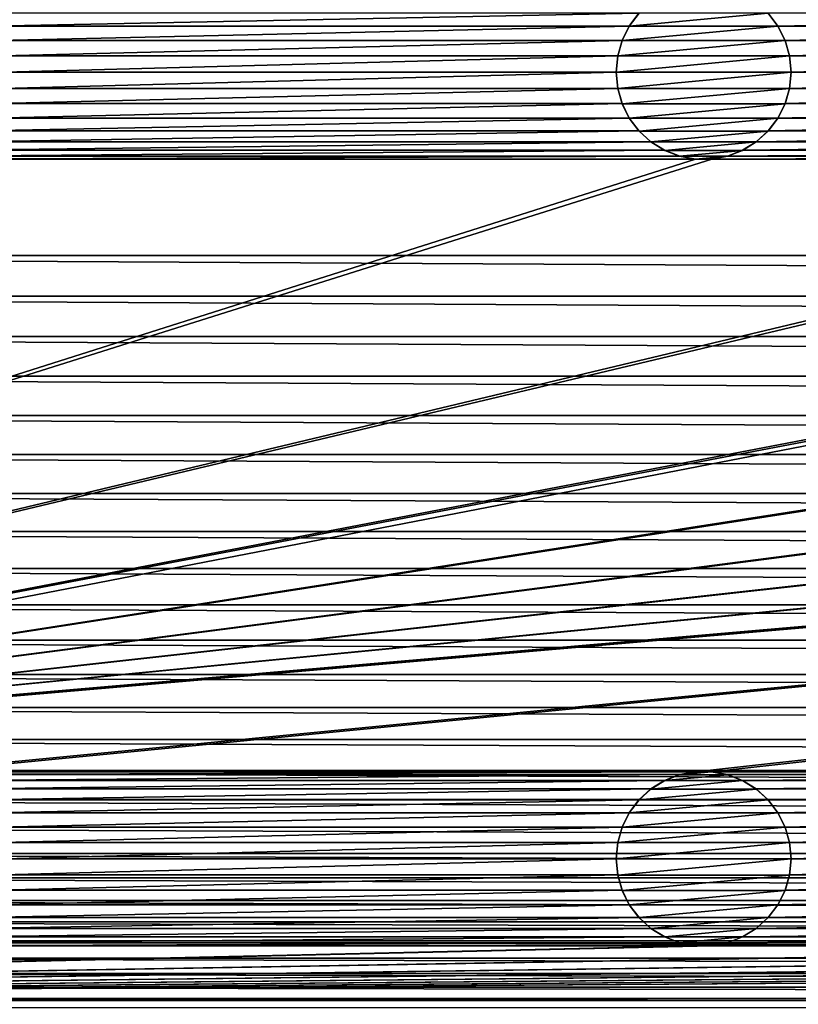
# Model space of a CAD drawing. Header units: metres. Extents: x -125 to 125, y -125 to 125.
# Tile 4 of 71: x -76 to -54, y -105 to -77. Entities that reach past the tile are written whole.
import ezdxf

# ---------------------------------------------------------------- set-up
doc = ezdxf.new("R2010")
doc.units = ezdxf.units.M
doc.layers.add('solid_P35300', color=7, linetype='CONTINUOUS')

msp = doc.modelspace()

# ---------------------------------------------------------------- linework, layer by layer
at = {"layer": 'solid_P35300'}
for points in [[(-106, 84), (-9.944516, -11.229122), (-106, -84)], [(-106, -84), (-9.944516, -11.229122), (-8.522517, -12.342908)], [(106, -84), (-106, -84), (-8.522517, -12.342908)], [(-58.098362, -77.066902, 5.5), (-76.901634, -77.066902, 5.5), (-76.625549, -77.433693, 5.5)], [(-58.374451, -77.433693, 5.5), (-58.098362, -77.066902, 5.5), (-76.625549, -77.433693, 5.5)], [(-58.095997, -77.064438, 8), (-58.374451, -77.433693, 5.5), (-58.375023, -77.435532, 8)], [(-54.404003, -77.064438, 8), (-58.095997, -77.064438, 8), (-58.375023, -77.435532, 8)], [(-54.124977, -77.435532, 8), (-54.404003, -77.064438, 8), (-58.375023, -77.435532, 8)], [(-58.095997, -77.064438, 8), (-58.098362, -77.066902, 5.5), (-58.374451, -77.433693, 5.5)], [(-54.124977, -77.435532, 8), (-54.401638, -77.066902, 5.5), (-54.404003, -77.064438, 8)], [(-35.598362, -77.066902, 5.5), (-54.401638, -77.066902, 5.5), (-54.125549, -77.433693, 5.5)], [(-54.124977, -77.435532, 8), (-54.125549, -77.433693, 5.5), (-54.401638, -77.066902, 5.5)], [(-35.874451, -77.433693, 5.5), (-35.598362, -77.066902, 5.5), (-54.125549, -77.433693, 5.5)], [(-58.374451, -77.433693, 5.5), (-76.625549, -77.433693, 5.5), (-76.418549, -77.847717, 5.5)], [(-58.581455, -77.847717, 5.5), (-58.374451, -77.433693, 5.5), (-76.418549, -77.847717, 5.5)], [(-58.375023, -77.435532, 8), (-58.374451, -77.433693, 5.5), (-58.581455, -77.847717, 5.5)], [(-58.375023, -77.435532, 8), (-58.581455, -77.847717, 5.5), (-58.580627, -77.845535, 8)], [(-54.124977, -77.435532, 8), (-58.375023, -77.435532, 8), (-58.580627, -77.845535, 8)], [(-53.919373, -77.845535, 8), (-54.124977, -77.435532, 8), (-58.580627, -77.845535, 8)], [(-35.874451, -77.433693, 5.5), (-54.125549, -77.433693, 5.5), (-53.918545, -77.847717, 5.5)], [(-53.919373, -77.845535, 8), (-53.918545, -77.847717, 5.5), (-54.125549, -77.433693, 5.5)], [(-53.919373, -77.845535, 8), (-54.125549, -77.433693, 5.5), (-54.124977, -77.435532, 8)], [(-36.081455, -77.847717, 5.5), (-35.874451, -77.433693, 5.5), (-53.918545, -77.847717, 5.5)], [(-58.581455, -77.847717, 5.5), (-76.418549, -77.847717, 5.5), (-76.294525, -78.284477, 5.5)], [(-58.705479, -78.284477, 5.5), (-58.581455, -77.847717, 5.5), (-76.294525, -78.284477, 5.5)], [(-58.580627, -77.845535, 8), (-58.581455, -77.847717, 5.5), (-58.705479, -78.284477, 5.5)], [(-58.580627, -77.845535, 8), (-58.705479, -78.284477, 5.5), (-58.704247, -78.281639, 8)], [(-53.919373, -77.845535, 8), (-58.580627, -77.845535, 8), (-58.704247, -78.281639, 8)], [(-53.795753, -78.281639, 8), (-53.919373, -77.845535, 8), (-58.704247, -78.281639, 8)], [(-53.795753, -78.281639, 8), (-53.918545, -77.847717, 5.5), (-53.919373, -77.845535, 8)], [(-36.081455, -77.847717, 5.5), (-53.918545, -77.847717, 5.5), (-53.794521, -78.284477, 5.5)], [(-53.795753, -78.281639, 8), (-53.794521, -78.284477, 5.5), (-53.918545, -77.847717, 5.5)], [(-36.205479, -78.284477, 5.5), (-36.081455, -77.847717, 5.5), (-53.794521, -78.284477, 5.5)], [(-58.705479, -78.284477, 5.5), (-76.294525, -78.284477, 5.5), (-76.25, -78.75, 5.5)], [(-58.75, -78.75, 5.5), (-58.705479, -78.284477, 5.5), (-76.25, -78.75, 5.5)], [(-58.704247, -78.281639, 8), (-58.705479, -78.284477, 5.5), (-58.75, -78.75, 5.5)], [(-58.704247, -78.281639, 8), (-58.75, -78.75, 5.5), (-58.75, -78.75, 8)], [(-53.795753, -78.281639, 8), (-58.75, -78.75, 8), (-53.75, -78.75, 8)], [(-53.795753, -78.281639, 8), (-58.704247, -78.281639, 8), (-58.75, -78.75, 8)], [(-53.795753, -78.281639, 8), (-53.75, -78.75, 8), (-53.794521, -78.284477, 5.5)], [(-36.205479, -78.284477, 5.5), (-53.794521, -78.284477, 5.5), (-53.75, -78.75, 5.5)], [(-53.75, -78.75, 8), (-53.75, -78.75, 5.5), (-53.794521, -78.284477, 5.5)], [(-36.25, -78.75, 5.5), (-36.205479, -78.284477, 5.5), (-53.75, -78.75, 5.5)], [(-58.75, -78.75, 5.5), (-76.25, -78.75, 5.5), (-76.294525, -79.215523, 5.5)], [(-58.705479, -79.215523, 5.5), (-58.75, -78.75, 5.5), (-76.294525, -79.215523, 5.5)], [(-58.75, -78.75, 8), (-58.75, -78.75, 5.5), (-58.705479, -79.215523, 5.5)], [(-58.75, -78.75, 8), (-58.705479, -79.215523, 5.5), (-58.704247, -79.218361, 8)], [(-58.75, -78.75, 8), (-58.704247, -79.218361, 8), (-53.75, -78.75, 8)], [(-58.704247, -79.218361, 8), (-53.795753, -79.218361, 8), (-53.75, -78.75, 8)], [(-53.795753, -79.218361, 8), (-53.794521, -79.215523, 5.5), (-53.75, -78.75, 5.5)], [(-53.795753, -79.218361, 8), (-53.75, -78.75, 5.5), (-53.75, -78.75, 8)], [(-36.25, -78.75, 5.5), (-53.75, -78.75, 5.5), (-53.794521, -79.215523, 5.5)], [(-36.205479, -79.215523, 5.5), (-36.25, -78.75, 5.5), (-53.794521, -79.215523, 5.5)], [(-58.705479, -79.215523, 5.5), (-76.294525, -79.215523, 5.5), (-76.418549, -79.652283, 5.5)], [(-58.581455, -79.652283, 5.5), (-58.705479, -79.215523, 5.5), (-76.418549, -79.652283, 5.5)], [(-58.704247, -79.218361, 8), (-58.705479, -79.215523, 5.5), (-58.581455, -79.652283, 5.5)], [(-58.704247, -79.218361, 8), (-58.581455, -79.652283, 5.5), (-58.580627, -79.654465, 8)], [(-58.704247, -79.218361, 8), (-58.580627, -79.654465, 8), (-53.795753, -79.218361, 8)], [(-58.580627, -79.654465, 8), (-53.919373, -79.654465, 8), (-53.795753, -79.218361, 8)], [(-53.919373, -79.654465, 8), (-53.918545, -79.652283, 5.5), (-53.794521, -79.215523, 5.5)], [(-53.919373, -79.654465, 8), (-53.794521, -79.215523, 5.5), (-53.795753, -79.218361, 8)], [(-36.205479, -79.215523, 5.5), (-53.794521, -79.215523, 5.5), (-53.918545, -79.652283, 5.5)], [(-36.081455, -79.652283, 5.5), (-36.205479, -79.215523, 5.5), (-53.918545, -79.652283, 5.5)], [(-58.581455, -79.652283, 5.5), (-76.418549, -79.652283, 5.5), (-76.625549, -80.066307, 5.5)], [(-58.374451, -80.066307, 5.5), (-58.581455, -79.652283, 5.5), (-76.625549, -80.066307, 5.5)], [(-58.580627, -79.654465, 8), (-58.581455, -79.652283, 5.5), (-58.374451, -80.066307, 5.5)], [(-58.580627, -79.654465, 8), (-58.374451, -80.066307, 5.5), (-58.375023, -80.064468, 8)], [(-58.580627, -79.654465, 8), (-58.375023, -80.064468, 8), (-53.919373, -79.654465, 8)], [(-58.375023, -80.064468, 8), (-54.124977, -80.064468, 8), (-53.919373, -79.654465, 8)], [(-36.081455, -79.652283, 5.5), (-53.918545, -79.652283, 5.5), (-54.125549, -80.066307, 5.5)], [(-54.124977, -80.064468, 8), (-54.125549, -80.066307, 5.5), (-53.918545, -79.652283, 5.5)], [(-35.874451, -80.066307, 5.5), (-36.081455, -79.652283, 5.5), (-54.125549, -80.066307, 5.5)], [(-54.124977, -80.064468, 8), (-53.918545, -79.652283, 5.5), (-53.919373, -79.654465, 8)], [(-58.374451, -80.066307, 5.5), (-76.625549, -80.066307, 5.5), (-76.901634, -80.433098, 5.5)], [(-58.098362, -80.433098, 5.5), (-58.374451, -80.066307, 5.5), (-76.901634, -80.433098, 5.5)], [(-58.375023, -80.064468, 8), (-58.374451, -80.066307, 5.5), (-58.098362, -80.433098, 5.5)], [(-58.375023, -80.064468, 8), (-58.098362, -80.433098, 5.5), (-58.095997, -80.435562, 8)], [(-58.375023, -80.064468, 8), (-58.095997, -80.435562, 8), (-54.124977, -80.064468, 8)], [(-58.095997, -80.435562, 8), (-54.404003, -80.435562, 8), (-54.124977, -80.064468, 8)], [(-54.404003, -80.435562, 8), (-54.125549, -80.066307, 5.5), (-54.124977, -80.064468, 8)], [(-54.404003, -80.435562, 8), (-54.401638, -80.433098, 5.5), (-54.125549, -80.066307, 5.5)], [(-35.874451, -80.066307, 5.5), (-54.125549, -80.066307, 5.5), (-54.401638, -80.433098, 5.5)], [(-35.598362, -80.433098, 5.5), (-35.874451, -80.066307, 5.5), (-54.401638, -80.433098, 5.5)], [(-58.098362, -80.433098, 5.5), (-76.901634, -80.433098, 5.5), (-77.244804, -80.745193, 5.5)], [(-57.755196, -80.745193, 5.5), (-58.098362, -80.433098, 5.5), (-77.244804, -80.745193, 5.5)], [(-58.095997, -80.435562, 8), (-58.098362, -80.433098, 5.5), (-57.755196, -80.745193, 5.5)], [(-58.095997, -80.435562, 8), (-57.755196, -80.745193, 5.5), (-57.757267, -80.743095, 8)], [(-58.095997, -80.435562, 8), (-57.757267, -80.743095, 8), (-54.404003, -80.435562, 8)], [(-57.757267, -80.743095, 8), (-54.742733, -80.743095, 8), (-54.404003, -80.435562, 8)], [(-35.598362, -80.433098, 5.5), (-54.401638, -80.433098, 5.5), (-54.744804, -80.745193, 5.5)], [(-54.742733, -80.743095, 8), (-54.744804, -80.745193, 5.5), (-54.401638, -80.433098, 5.5)], [(-35.255196, -80.745193, 5.5), (-35.598362, -80.433098, 5.5), (-54.744804, -80.745193, 5.5)], [(-54.742733, -80.743095, 8), (-54.401638, -80.433098, 5.5), (-54.404003, -80.435562, 8)], [(-57.755196, -80.745193, 5.5), (-77.244804, -80.745193, 5.5), (-77.634285, -80.9869, 5.5)], [(-57.365715, -80.9869, 5.5), (-57.755196, -80.745193, 5.5), (-77.634285, -80.9869, 5.5)], [(-57.757267, -80.743095, 8), (-57.755196, -80.745193, 5.5), (-57.365715, -80.9869, 5.5)], [(-57.757267, -80.743095, 8), (-57.365715, -80.9869, 5.5), (-57.362003, -80.988556, 8)], [(-57.757267, -80.743095, 8), (-57.362003, -80.988556, 8), (-54.742733, -80.743095, 8)], [(-57.362003, -80.988556, 8), (-55.137997, -80.988556, 8), (-54.742733, -80.743095, 8)], [(-55.137997, -80.988556, 8), (-54.744804, -80.745193, 5.5), (-54.742733, -80.743095, 8)], [(-55.137997, -80.988556, 8), (-55.134285, -80.9869, 5.5), (-54.744804, -80.745193, 5.5)], [(-35.255196, -80.745193, 5.5), (-54.744804, -80.745193, 5.5), (-55.134285, -80.9869, 5.5)], [(-34.865715, -80.9869, 5.5), (-35.255196, -80.745193, 5.5), (-55.134285, -80.9869, 5.5)], [(-57.365715, -80.9869, 5.5), (-77.634285, -80.9869, 5.5), (-78.067474, -81.154411, 5.5)], [(-56.932526, -81.154411, 5.5), (-57.365715, -80.9869, 5.5), (-78.067474, -81.154411, 5.5)], [(-57.362003, -80.988556, 8), (-57.365715, -80.9869, 5.5), (-56.932526, -81.154411, 5.5)], [(-57.362003, -80.988556, 8), (-56.932526, -81.154411, 5.5), (-56.935997, -81.153053, 8)], [(-57.362003, -80.988556, 8), (-56.935997, -81.153053, 8), (-55.137997, -80.988556, 8)], [(-56.935997, -81.153053, 8), (-55.564003, -81.153053, 8), (-55.137997, -80.988556, 8)], [(-34.865715, -80.9869, 5.5), (-55.134285, -80.9869, 5.5), (-55.567474, -81.154411, 5.5)], [(-55.564003, -81.153053, 8), (-55.567474, -81.154411, 5.5), (-55.134285, -80.9869, 5.5)], [(-34.432526, -81.154411, 5.5), (-34.865715, -80.9869, 5.5), (-55.567474, -81.154411, 5.5)], [(-55.564003, -81.153053, 8), (-55.134285, -80.9869, 5.5), (-55.137997, -80.988556, 8)], [(-11.017677, -81.238731, 5.5), (-125, -103, 5.5), (-101.482323, -98.761269, 5.5)], [(-56.482323, -81.238731, 5.5), (-78.517677, -81.238731, 5.5), (-125, -103, 5.5)], [(-56.017677, -81.238731, 5.5), (-56.482323, -81.238731, 5.5), (-125, -103, 5.5)], [(-33.982323, -81.238731, 5.5), (-56.017677, -81.238731, 5.5), (-125, -103, 5.5)], [(-33.517677, -81.238731, 5.5), (-33.982323, -81.238731, 5.5), (-125, -103, 5.5)], [(-11.482323, -81.238731, 5.5), (-33.517677, -81.238731, 5.5), (-125, -103, 5.5)], [(-11.017677, -81.238731, 5.5), (-11.482323, -81.238731, 5.5), (-125, -103, 5.5)], [(101.482323, -81.238731, 5.5), (-101.482323, -98.761269, 5.5), (-101.017677, -98.761269, 5.5)], [(78.982323, -81.238731, 5.5), (78.517677, -81.238731, 5.5), (-101.482323, -98.761269, 5.5)], [(56.482323, -81.238731, 5.5), (-101.482323, -98.761269, 5.5), (78.517677, -81.238731, 5.5)], [(101.017677, -81.238731, 5.5), (78.982323, -81.238731, 5.5), (-101.482323, -98.761269, 5.5)], [(101.482323, -81.238731, 5.5), (101.017677, -81.238731, 5.5), (-101.482323, -98.761269, 5.5)], [(11.017677, -81.238731, 5.5), (-11.017677, -81.238731, 5.5), (-101.482323, -98.761269, 5.5)], [(56.482323, -81.238731, 5.5), (56.017677, -81.238731, 5.5), (-101.482323, -98.761269, 5.5)], [(33.982323, -81.238731, 5.5), (-101.482323, -98.761269, 5.5), (56.017677, -81.238731, 5.5)], [(33.982323, -81.238731, 5.5), (33.517677, -81.238731, 5.5), (-101.482323, -98.761269, 5.5)], [(11.482323, -81.238731, 5.5), (-101.482323, -98.761269, 5.5), (33.517677, -81.238731, 5.5)], [(11.482323, -81.238731, 5.5), (11.017677, -81.238731, 5.5), (-101.482323, -98.761269, 5.5)], [(-78.982323, -98.761269, 5.5), (101.482323, -81.238731, 5.5), (-101.017677, -98.761269, 5.5)], [(-78.982323, -98.761269, 5.5), (-78.517677, -98.761269, 5.5), (101.482323, -81.238731, 5.5)], [(-56.932526, -81.154411, 5.5), (-78.067474, -81.154411, 5.5), (-78.517677, -81.238731, 5.5)], [(-56.482323, -81.238731, 5.5), (-56.932526, -81.154411, 5.5), (-78.517677, -81.238731, 5.5)], [(-56.482323, -98.761269, 5.5), (101.482323, -81.238731, 5.5), (-78.517677, -98.761269, 5.5)], [(-56.935997, -81.153053, 8), (-56.932526, -81.154411, 5.5), (-56.482323, -81.238731, 5.5)], [(-56.935997, -81.153053, 8), (-56.482323, -81.238731, 5.5), (-56.478191, -81.238853, 8)], [(-56.935997, -81.153053, 8), (-56.478191, -81.238853, 8), (-55.564003, -81.153053, 8)], [(-56.482323, -98.761269, 5.5), (-56.017677, -98.761269, 5.5), (101.482323, -81.238731, 5.5)], [(-56.478191, -81.238853, 8), (-56.482323, -81.238731, 5.5), (-56.017677, -81.238731, 5.5)], [(-56.478191, -81.238853, 8), (-56.021809, -81.238853, 8), (-55.564003, -81.153053, 8)], [(-56.478191, -81.238853, 8), (-56.017677, -81.238731, 5.5), (-56.021809, -81.238853, 8)], [(-56.021809, -81.238853, 8), (-55.567474, -81.154411, 5.5), (-55.564003, -81.153053, 8)], [(-56.021809, -81.238853, 8), (-56.017677, -81.238731, 5.5), (-55.567474, -81.154411, 5.5)], [(-34.432526, -81.154411, 5.5), (-55.567474, -81.154411, 5.5), (-56.017677, -81.238731, 5.5)], [(-33.982323, -81.238731, 5.5), (-34.432526, -81.154411, 5.5), (-56.017677, -81.238731, 5.5)], [(-33.982323, -98.761269, 5.5), (101.482323, -81.238731, 5.5), (-56.017677, -98.761269, 5.5)], [(105.968353, -85.16066), (-105.968353, -85.16066), (-106, -84)], [(106, -84), (105.968353, -85.16066), (-106, -84)], [(105.877739, -86.309586), (-105.877739, -86.309586), (-105.968353, -85.16066)], [(105.968353, -85.16066), (105.877739, -86.309586), (-105.968353, -85.16066)], [(105.728157, -87.446785), (-105.728157, -87.446785), (-105.877739, -86.309586)], [(105.877739, -86.309586), (105.728157, -87.446785), (-105.877739, -86.309586)], [(105.519508, -88.572586), (-105.519508, -88.572586), (-105.728157, -87.446785)], [(105.728157, -87.446785), (105.519508, -88.572586), (-105.728157, -87.446785)], [(105.25032, -89.691872), (-105.25032, -89.691872), (-105.519508, -88.572586)], [(105.519508, -88.572586), (105.25032, -89.691872), (-105.519508, -88.572586)], [(104.922157, -90.799431), (-104.922157, -90.799431), (-105.25032, -89.691872)], [(105.25032, -89.691872), (104.922157, -90.799431), (-105.25032, -89.691872)], [(104.537773, -91.88623), (-104.537773, -91.88623), (-104.922157, -90.799431)], [(104.922157, -90.799431), (104.537773, -91.88623), (-104.922157, -90.799431)], [(104.098808, -92.945992), (-104.098808, -92.945992), (-104.537773, -91.88623)], [(104.537773, -91.88623), (104.098808, -92.945992), (-104.537773, -91.88623)], [(103.602127, -93.986282), (-103.602127, -93.986282), (-104.098808, -92.945992)], [(104.098808, -92.945992), (103.602127, -93.986282), (-104.098808, -92.945992)], [(103.051003, -95.001488), (-103.051003, -95.001488), (-103.602127, -93.986282)], [(103.602127, -93.986282), (103.051003, -95.001488), (-103.602127, -93.986282)], [(102.449898, -95.983284), (-102.449898, -95.983284), (-103.051003, -95.001488)], [(103.051003, -95.001488), (102.449898, -95.983284), (-103.051003, -95.001488)], [(101.79969, -96.928932), (-101.79969, -96.928932), (-102.449898, -95.983284)], [(102.449898, -95.983284), (101.79969, -96.928932), (-102.449898, -95.983284)], [(101.096916, -97.844215), (-101.096916, -97.844215), (-101.79969, -96.928932)], [(101.79969, -96.928932), (101.096916, -97.844215), (-101.79969, -96.928932)], [(100.347137, -98.72245), (-100.347137, -98.72245), (-101.096916, -97.844215)], [(101.096916, -97.844215), (100.347137, -98.72245), (-101.096916, -97.844215)], [(99.556351, -99.556351), (-99.556351, -99.556351), (-100.347137, -98.72245)], [(100.347137, -98.72245), (99.556351, -99.556351), (-100.347137, -98.72245)], [(-56.482323, -98.761269, 5.5), (-78.517677, -98.761269, 5.5), (-78.067474, -98.845589, 5.5)], [(-56.932526, -98.845589, 5.5), (-56.482323, -98.761269, 5.5), (-78.067474, -98.845589, 5.5)], [(-56.932526, -98.845589, 5.5), (-78.067474, -98.845589, 5.5), (-77.634285, -99.0131, 5.5)], [(-57.365715, -99.0131, 5.5), (-56.932526, -98.845589, 5.5), (-77.634285, -99.0131, 5.5)], [(-56.935997, -98.846947, 8), (-56.932526, -98.845589, 5.5), (-57.365715, -99.0131, 5.5)], [(-56.935997, -98.846947, 8), (-57.365715, -99.0131, 5.5), (-57.362003, -99.011444, 8)], [(-55.564003, -98.846947, 8), (-56.935997, -98.846947, 8), (-57.362003, -99.011444, 8)], [(-55.137997, -99.011444, 8), (-55.564003, -98.846947, 8), (-57.362003, -99.011444, 8)], [(-56.478191, -98.761147, 8), (-56.932526, -98.845589, 5.5), (-56.935997, -98.846947, 8)], [(-56.021809, -98.761147, 8), (-56.478191, -98.761147, 8), (-56.935997, -98.846947, 8)], [(-55.564003, -98.846947, 8), (-56.021809, -98.761147, 8), (-56.935997, -98.846947, 8)], [(-56.478191, -98.761147, 8), (-56.482323, -98.761269, 5.5), (-56.932526, -98.845589, 5.5)], [(-56.021809, -98.761147, 8), (-56.017677, -98.761269, 5.5), (-56.482323, -98.761269, 5.5)], [(-56.021809, -98.761147, 8), (-56.482323, -98.761269, 5.5), (-56.478191, -98.761147, 8)], [(-55.564003, -98.846947, 8), (-56.017677, -98.761269, 5.5), (-56.021809, -98.761147, 8)], [(-33.982323, -98.761269, 5.5), (-56.017677, -98.761269, 5.5), (-55.567474, -98.845589, 5.5)], [(-55.564003, -98.846947, 8), (-55.567474, -98.845589, 5.5), (-56.017677, -98.761269, 5.5)], [(-34.432526, -98.845589, 5.5), (-33.982323, -98.761269, 5.5), (-55.567474, -98.845589, 5.5)], [(-34.432526, -98.845589, 5.5), (-55.567474, -98.845589, 5.5), (-55.134285, -99.0131, 5.5)], [(-55.137997, -99.011444, 8), (-55.134285, -99.0131, 5.5), (-55.567474, -98.845589, 5.5)], [(-55.137997, -99.011444, 8), (-55.567474, -98.845589, 5.5), (-55.564003, -98.846947, 8)], [(-34.865715, -99.0131, 5.5), (-34.432526, -98.845589, 5.5), (-55.134285, -99.0131, 5.5)], [(-57.365715, -99.0131, 5.5), (-77.634285, -99.0131, 5.5), (-77.244804, -99.254807, 5.5)], [(-57.755196, -99.254807, 5.5), (-57.365715, -99.0131, 5.5), (-77.244804, -99.254807, 5.5)], [(-57.362003, -99.011444, 8), (-57.755196, -99.254807, 5.5), (-57.757267, -99.256905, 8)], [(-55.137997, -99.011444, 8), (-57.362003, -99.011444, 8), (-57.757267, -99.256905, 8)], [(-54.742733, -99.256905, 8), (-55.137997, -99.011444, 8), (-57.757267, -99.256905, 8)], [(-57.362003, -99.011444, 8), (-57.365715, -99.0131, 5.5), (-57.755196, -99.254807, 5.5)], [(-54.742733, -99.256905, 8), (-55.134285, -99.0131, 5.5), (-55.137997, -99.011444, 8)], [(-34.865715, -99.0131, 5.5), (-55.134285, -99.0131, 5.5), (-54.744804, -99.254807, 5.5)], [(-54.742733, -99.256905, 8), (-54.744804, -99.254807, 5.5), (-55.134285, -99.0131, 5.5)], [(-35.255196, -99.254807, 5.5), (-34.865715, -99.0131, 5.5), (-54.744804, -99.254807, 5.5)], [(-57.755196, -99.254807, 5.5), (-77.244804, -99.254807, 5.5), (-76.901634, -99.566902, 5.5)], [(-58.098362, -99.566902, 5.5), (-57.755196, -99.254807, 5.5), (-76.901634, -99.566902, 5.5)], [(-57.757267, -99.256905, 8), (-57.755196, -99.254807, 5.5), (-58.098362, -99.566902, 5.5)], [(-57.757267, -99.256905, 8), (-58.098362, -99.566902, 5.5), (-58.095997, -99.564438, 8)], [(-54.742733, -99.256905, 8), (-57.757267, -99.256905, 8), (-58.095997, -99.564438, 8)], [(-54.404003, -99.564438, 8), (-54.742733, -99.256905, 8), (-58.095997, -99.564438, 8)], [(-35.255196, -99.254807, 5.5), (-54.744804, -99.254807, 5.5), (-54.401638, -99.566902, 5.5)], [(-54.404003, -99.564438, 8), (-54.401638, -99.566902, 5.5), (-54.744804, -99.254807, 5.5)], [(-54.404003, -99.564438, 8), (-54.744804, -99.254807, 5.5), (-54.742733, -99.256905, 8)], [(-35.598362, -99.566902, 5.5), (-35.255196, -99.254807, 5.5), (-54.401638, -99.566902, 5.5)], [(98.72245, -100.347137), (-98.72245, -100.347137), (-99.556351, -99.556351)], [(99.556351, -99.556351), (98.72245, -100.347137), (-99.556351, -99.556351)], [(-58.098362, -99.566902, 5.5), (-76.901634, -99.566902, 5.5), (-76.625549, -99.933693, 5.5)], [(-58.374451, -99.933693, 5.5), (-58.098362, -99.566902, 5.5), (-76.625549, -99.933693, 5.5)], [(-58.095997, -99.564438, 8), (-58.374451, -99.933693, 5.5), (-58.375023, -99.935532, 8)], [(-54.404003, -99.564438, 8), (-58.095997, -99.564438, 8), (-58.375023, -99.935532, 8)], [(-54.124977, -99.935532, 8), (-54.404003, -99.564438, 8), (-58.375023, -99.935532, 8)], [(-58.095997, -99.564438, 8), (-58.098362, -99.566902, 5.5), (-58.374451, -99.933693, 5.5)], [(-54.124977, -99.935532, 8), (-54.401638, -99.566902, 5.5), (-54.404003, -99.564438, 8)], [(-35.598362, -99.566902, 5.5), (-54.401638, -99.566902, 5.5), (-54.125549, -99.933693, 5.5)], [(-54.124977, -99.935532, 8), (-54.125549, -99.933693, 5.5), (-54.401638, -99.566902, 5.5)], [(-35.874451, -99.933693, 5.5), (-35.598362, -99.566902, 5.5), (-54.125549, -99.933693, 5.5)], [(-58.374451, -99.933693, 5.5), (-76.625549, -99.933693, 5.5), (-76.418549, -100.347717, 5.5)], [(-58.581455, -100.347717, 5.5), (-58.374451, -99.933693, 5.5), (-76.418549, -100.347717, 5.5)], [(-58.375023, -99.935532, 8), (-58.374451, -99.933693, 5.5), (-58.581455, -100.347717, 5.5)], [(-58.375023, -99.935532, 8), (-58.581455, -100.347717, 5.5), (-58.580627, -100.345535, 8)], [(-54.124977, -99.935532, 8), (-58.375023, -99.935532, 8), (-58.580627, -100.345535, 8)], [(-53.919373, -100.345535, 8), (-54.124977, -99.935532, 8), (-58.580627, -100.345535, 8)], [(-35.874451, -99.933693, 5.5), (-54.125549, -99.933693, 5.5), (-53.918545, -100.347717, 5.5)], [(-53.919373, -100.345535, 8), (-53.918545, -100.347717, 5.5), (-54.125549, -99.933693, 5.5)], [(-53.919373, -100.345535, 8), (-54.125549, -99.933693, 5.5), (-54.124977, -99.935532, 8)], [(-36.081455, -100.347717, 5.5), (-35.874451, -99.933693, 5.5), (-53.918545, -100.347717, 5.5)], [(97.844215, -101.096916), (-97.844215, -101.096916), (-98.72245, -100.347137)], [(98.72245, -100.347137), (97.844215, -101.096916), (-98.72245, -100.347137)], [(-58.581455, -100.347717, 5.5), (-76.418549, -100.347717, 5.5), (-76.294525, -100.784477, 5.5)], [(-58.705479, -100.784477, 5.5), (-58.581455, -100.347717, 5.5), (-76.294525, -100.784477, 5.5)], [(-58.580627, -100.345535, 8), (-58.581455, -100.347717, 5.5), (-58.705479, -100.784477, 5.5)], [(-58.580627, -100.345535, 8), (-58.705479, -100.784477, 5.5), (-58.704247, -100.781639, 8)], [(-53.919373, -100.345535, 8), (-58.580627, -100.345535, 8), (-58.704247, -100.781639, 8)], [(-53.795753, -100.781639, 8), (-53.919373, -100.345535, 8), (-58.704247, -100.781639, 8)], [(-53.795753, -100.781639, 8), (-53.918545, -100.347717, 5.5), (-53.919373, -100.345535, 8)], [(-36.081455, -100.347717, 5.5), (-53.918545, -100.347717, 5.5), (-53.794521, -100.784477, 5.5)], [(-53.795753, -100.781639, 8), (-53.794521, -100.784477, 5.5), (-53.918545, -100.347717, 5.5)], [(-36.205479, -100.784477, 5.5), (-36.081455, -100.347717, 5.5), (-53.794521, -100.784477, 5.5)], [(-58.705479, -100.784477, 5.5), (-76.294525, -100.784477, 5.5), (-76.25, -101.25, 5.5)], [(-58.75, -101.25, 5.5), (-58.705479, -100.784477, 5.5), (-76.25, -101.25, 5.5)], [(-58.704247, -100.781639, 8), (-58.705479, -100.784477, 5.5), (-58.75, -101.25, 5.5)], [(-58.704247, -100.781639, 8), (-58.75, -101.25, 5.5), (-58.75, -101.25, 8)], [(-53.795753, -100.781639, 8), (-58.75, -101.25, 8), (-53.75, -101.25, 8)], [(-53.795753, -100.781639, 8), (-58.704247, -100.781639, 8), (-58.75, -101.25, 8)], [(-53.795753, -100.781639, 8), (-53.75, -101.25, 8), (-53.794521, -100.784477, 5.5)], [(-36.205479, -100.784477, 5.5), (-53.794521, -100.784477, 5.5), (-53.75, -101.25, 5.5)], [(-53.75, -101.25, 8), (-53.75, -101.25, 5.5), (-53.794521, -100.784477, 5.5)], [(-36.25, -101.25, 5.5), (-36.205479, -100.784477, 5.5), (-53.75, -101.25, 5.5)], [(96.928932, -101.79969), (-96.928932, -101.79969), (-97.844215, -101.096916)], [(97.844215, -101.096916), (96.928932, -101.79969), (-97.844215, -101.096916)], [(-58.75, -101.25, 5.5), (-76.25, -101.25, 5.5), (-76.294525, -101.715523, 5.5)], [(-58.705479, -101.715523, 5.5), (-58.75, -101.25, 5.5), (-76.294525, -101.715523, 5.5)], [(-58.75, -101.25, 8), (-58.75, -101.25, 5.5), (-58.705479, -101.715523, 5.5)], [(-58.75, -101.25, 8), (-58.705479, -101.715523, 5.5), (-58.704247, -101.718361, 8)], [(-58.75, -101.25, 8), (-58.704247, -101.718361, 8), (-53.75, -101.25, 8)], [(-58.704247, -101.718361, 8), (-53.795753, -101.718361, 8), (-53.75, -101.25, 8)], [(-53.795753, -101.718361, 8), (-53.794521, -101.715523, 5.5), (-53.75, -101.25, 5.5)], [(-53.795753, -101.718361, 8), (-53.75, -101.25, 5.5), (-53.75, -101.25, 8)], [(-36.25, -101.25, 5.5), (-53.75, -101.25, 5.5), (-53.794521, -101.715523, 5.5)], [(-36.205479, -101.715523, 5.5), (-36.25, -101.25, 5.5), (-53.794521, -101.715523, 5.5)], [(95.983284, -102.449898), (-95.983284, -102.449898), (-96.928932, -101.79969)], [(96.928932, -101.79969), (95.983284, -102.449898), (-96.928932, -101.79969)], [(-58.705479, -101.715523, 5.5), (-76.294525, -101.715523, 5.5), (-76.418549, -102.152283, 5.5)], [(-58.581455, -102.152283, 5.5), (-58.705479, -101.715523, 5.5), (-76.418549, -102.152283, 5.5)], [(-58.704247, -101.718361, 8), (-58.705479, -101.715523, 5.5), (-58.581455, -102.152283, 5.5)], [(-58.704247, -101.718361, 8), (-58.581455, -102.152283, 5.5), (-58.580627, -102.154465, 8)], [(-58.704247, -101.718361, 8), (-58.580627, -102.154465, 8), (-53.795753, -101.718361, 8)], [(-58.580627, -102.154465, 8), (-53.919373, -102.154465, 8), (-53.795753, -101.718361, 8)], [(-53.919373, -102.154465, 8), (-53.918545, -102.152283, 5.5), (-53.794521, -101.715523, 5.5)], [(-53.919373, -102.154465, 8), (-53.794521, -101.715523, 5.5), (-53.795753, -101.718361, 8)], [(-36.205479, -101.715523, 5.5), (-53.794521, -101.715523, 5.5), (-53.918545, -102.152283, 5.5)], [(-36.081455, -102.152283, 5.5), (-36.205479, -101.715523, 5.5), (-53.918545, -102.152283, 5.5)], [(-58.581455, -102.152283, 5.5), (-76.418549, -102.152283, 5.5), (-76.625549, -102.566307, 5.5)], [(-58.374451, -102.566307, 5.5), (-58.581455, -102.152283, 5.5), (-76.625549, -102.566307, 5.5)], [(-58.580627, -102.154465, 8), (-58.581455, -102.152283, 5.5), (-58.374451, -102.566307, 5.5)], [(-58.580627, -102.154465, 8), (-58.374451, -102.566307, 5.5), (-58.375023, -102.564468, 8)], [(-58.580627, -102.154465, 8), (-58.375023, -102.564468, 8), (-53.919373, -102.154465, 8)], [(-58.375023, -102.564468, 8), (-54.124977, -102.564468, 8), (-53.919373, -102.154465, 8)], [(-36.081455, -102.152283, 5.5), (-53.918545, -102.152283, 5.5), (-54.125549, -102.566307, 5.5)], [(-54.124977, -102.564468, 8), (-54.125549, -102.566307, 5.5), (-53.918545, -102.152283, 5.5)], [(-35.874451, -102.566307, 5.5), (-36.081455, -102.152283, 5.5), (-54.125549, -102.566307, 5.5)], [(-54.124977, -102.564468, 8), (-53.918545, -102.152283, 5.5), (-53.919373, -102.154465, 8)], [(95.001488, -103.051003), (-95.001488, -103.051003), (-95.983284, -102.449898)], [(95.983284, -102.449898), (95.001488, -103.051003), (-95.983284, -102.449898)], [(-58.374451, -102.566307, 5.5), (-76.625549, -102.566307, 5.5), (-76.901634, -102.933098, 5.5)], [(-58.098362, -102.933098, 5.5), (-58.374451, -102.566307, 5.5), (-76.901634, -102.933098, 5.5)], [(-58.375023, -102.564468, 8), (-58.374451, -102.566307, 5.5), (-58.098362, -102.933098, 5.5)], [(-58.375023, -102.564468, 8), (-58.098362, -102.933098, 5.5), (-58.095997, -102.935562, 8)], [(-58.375023, -102.564468, 8), (-58.095997, -102.935562, 8), (-54.124977, -102.564468, 8)], [(-58.095997, -102.935562, 8), (-54.404003, -102.935562, 8), (-54.124977, -102.564468, 8)], [(-54.404003, -102.935562, 8), (-54.125549, -102.566307, 5.5), (-54.124977, -102.564468, 8)], [(-54.404003, -102.935562, 8), (-54.401638, -102.933098, 5.5), (-54.125549, -102.566307, 5.5)], [(-35.874451, -102.566307, 5.5), (-54.125549, -102.566307, 5.5), (-54.401638, -102.933098, 5.5)], [(-35.598362, -102.933098, 5.5), (-35.874451, -102.566307, 5.5), (-54.401638, -102.933098, 5.5)], [(93.986282, -103.602127), (-93.986282, -103.602127), (-95.001488, -103.051003)], [(95.001488, -103.051003), (93.986282, -103.602127), (-95.001488, -103.051003)], [(-58.098362, -102.933098, 5.5), (-76.901634, -102.933098, 5.5), (-77.244804, -103.245193, 5.5)], [(-57.755196, -103.245193, 5.5), (-58.098362, -102.933098, 5.5), (-77.244804, -103.245193, 5.5)], [(-58.095997, -102.935562, 8), (-58.098362, -102.933098, 5.5), (-57.755196, -103.245193, 5.5)], [(-58.095997, -102.935562, 8), (-57.755196, -103.245193, 5.5), (-57.757267, -103.243095, 8)], [(-58.095997, -102.935562, 8), (-57.757267, -103.243095, 8), (-54.404003, -102.935562, 8)], [(-57.757267, -103.243095, 8), (-54.742733, -103.243095, 8), (-54.404003, -102.935562, 8)], [(-35.598362, -102.933098, 5.5), (-54.401638, -102.933098, 5.5), (-54.744804, -103.245193, 5.5)], [(-54.742733, -103.243095, 8), (-54.744804, -103.245193, 5.5), (-54.401638, -102.933098, 5.5)], [(-35.255196, -103.245193, 5.5), (-35.598362, -102.933098, 5.5), (-54.744804, -103.245193, 5.5)], [(-54.742733, -103.243095, 8), (-54.401638, -102.933098, 5.5), (-54.404003, -102.935562, 8)], [(-57.755196, -103.245193, 5.5), (-77.244804, -103.245193, 5.5), (-77.634285, -103.4869, 5.5)], [(-57.365715, -103.4869, 5.5), (-57.755196, -103.245193, 5.5), (-77.634285, -103.4869, 5.5)], [(-57.757267, -103.243095, 8), (-57.755196, -103.245193, 5.5), (-57.365715, -103.4869, 5.5)], [(-57.757267, -103.243095, 8), (-57.365715, -103.4869, 5.5), (-57.362003, -103.488556, 8)], [(-57.757267, -103.243095, 8), (-57.362003, -103.488556, 8), (-54.742733, -103.243095, 8)], [(-57.362003, -103.488556, 8), (-55.137997, -103.488556, 8), (-54.742733, -103.243095, 8)], [(-55.137997, -103.488556, 8), (-54.744804, -103.245193, 5.5), (-54.742733, -103.243095, 8)], [(-55.137997, -103.488556, 8), (-55.134285, -103.4869, 5.5), (-54.744804, -103.245193, 5.5)], [(-35.255196, -103.245193, 5.5), (-54.744804, -103.245193, 5.5), (-55.134285, -103.4869, 5.5)], [(-34.865715, -103.4869, 5.5), (-35.255196, -103.245193, 5.5), (-55.134285, -103.4869, 5.5)], [(92.945992, -104.098808), (-92.945992, -104.098808), (-93.986282, -103.602127)], [(93.986282, -103.602127), (92.945992, -104.098808), (-93.986282, -103.602127)], [(-57.365715, -103.4869, 5.5), (-77.634285, -103.4869, 5.5), (-78.067474, -103.654411, 5.5)], [(-56.932526, -103.654411, 5.5), (-57.365715, -103.4869, 5.5), (-78.067474, -103.654411, 5.5)], [(-57.362003, -103.488556, 8), (-57.365715, -103.4869, 5.5), (-56.932526, -103.654411, 5.5)], [(-57.362003, -103.488556, 8), (-56.932526, -103.654411, 5.5), (-56.935997, -103.653053, 8)], [(-57.362003, -103.488556, 8), (-56.935997, -103.653053, 8), (-55.137997, -103.488556, 8)], [(-56.935997, -103.653053, 8), (-55.564003, -103.653053, 8), (-55.137997, -103.488556, 8)], [(-34.865715, -103.4869, 5.5), (-55.134285, -103.4869, 5.5), (-55.567474, -103.654411, 5.5)], [(-55.564003, -103.653053, 8), (-55.567474, -103.654411, 5.5), (-55.134285, -103.4869, 5.5)], [(-34.432526, -103.654411, 5.5), (-34.865715, -103.4869, 5.5), (-55.567474, -103.654411, 5.5)], [(-55.564003, -103.653053, 8), (-55.134285, -103.4869, 5.5), (-55.137997, -103.488556, 8)], [(101.482323, -103.738731, 5.5), (-124.877739, -105.309586, 5.5), (124.877739, -105.309586, 5.5)], [(101.482323, -103.738731, 5.5), (101.017677, -103.738731, 5.5), (-124.877739, -105.309586, 5.5)], [(78.982323, -103.738731, 5.5), (-124.877739, -105.309586, 5.5), (101.017677, -103.738731, 5.5)], [(-56.482323, -103.738731, 5.5), (-78.517677, -103.738731, 5.5), (-124.877739, -105.309586, 5.5)], [(-56.017677, -103.738731, 5.5), (-56.482323, -103.738731, 5.5), (-124.877739, -105.309586, 5.5)], [(-33.982323, -103.738731, 5.5), (-56.017677, -103.738731, 5.5), (-124.877739, -105.309586, 5.5)], [(-33.517677, -103.738731, 5.5), (-33.982323, -103.738731, 5.5), (-124.877739, -105.309586, 5.5)], [(-11.482323, -103.738731, 5.5), (-33.517677, -103.738731, 5.5), (-124.877739, -105.309586, 5.5)], [(-11.017677, -103.738731, 5.5), (-11.482323, -103.738731, 5.5), (-124.877739, -105.309586, 5.5)], [(11.017677, -103.738731, 5.5), (-11.017677, -103.738731, 5.5), (-124.877739, -105.309586, 5.5)], [(78.982323, -103.738731, 5.5), (78.517677, -103.738731, 5.5), (-124.877739, -105.309586, 5.5)], [(56.482323, -103.738731, 5.5), (-124.877739, -105.309586, 5.5), (78.517677, -103.738731, 5.5)], [(56.482323, -103.738731, 5.5), (56.017677, -103.738731, 5.5), (-124.877739, -105.309586, 5.5)], [(33.982323, -103.738731, 5.5), (-124.877739, -105.309586, 5.5), (56.017677, -103.738731, 5.5)], [(33.982323, -103.738731, 5.5), (33.517677, -103.738731, 5.5), (-124.877739, -105.309586, 5.5)], [(11.482323, -103.738731, 5.5), (-124.877739, -105.309586, 5.5), (33.517677, -103.738731, 5.5)], [(11.482323, -103.738731, 5.5), (11.017677, -103.738731, 5.5), (-124.877739, -105.309586, 5.5)], [(-56.932526, -103.654411, 5.5), (-78.067474, -103.654411, 5.5), (-78.517677, -103.738731, 5.5)], [(-56.482323, -103.738731, 5.5), (-56.932526, -103.654411, 5.5), (-78.517677, -103.738731, 5.5)], [(-56.935997, -103.653053, 8), (-56.932526, -103.654411, 5.5), (-56.482323, -103.738731, 5.5)], [(-56.935997, -103.653053, 8), (-56.482323, -103.738731, 5.5), (-56.478191, -103.738853, 8)], [(-56.935997, -103.653053, 8), (-56.478191, -103.738853, 8), (-55.564003, -103.653053, 8)], [(-56.478191, -103.738853, 8), (-56.482323, -103.738731, 5.5), (-56.017677, -103.738731, 5.5)], [(-56.478191, -103.738853, 8), (-56.021809, -103.738853, 8), (-55.564003, -103.653053, 8)], [(-56.478191, -103.738853, 8), (-56.017677, -103.738731, 5.5), (-56.021809, -103.738853, 8)], [(-56.021809, -103.738853, 8), (-55.567474, -103.654411, 5.5), (-55.564003, -103.653053, 8)], [(-56.021809, -103.738853, 8), (-56.017677, -103.738731, 5.5), (-55.567474, -103.654411, 5.5)], [(-34.432526, -103.654411, 5.5), (-55.567474, -103.654411, 5.5), (-56.017677, -103.738731, 5.5)], [(-33.982323, -103.738731, 5.5), (-34.432526, -103.654411, 5.5), (-56.017677, -103.738731, 5.5)], [(91.88623, -104.537773), (-91.88623, -104.537773), (-92.945992, -104.098808)], [(92.945992, -104.098808), (91.88623, -104.537773), (-92.945992, -104.098808)], [(90.799431, -104.922157), (-90.799431, -104.922157), (-91.88623, -104.537773)], [(91.88623, -104.537773), (90.799431, -104.922157), (-91.88623, -104.537773)], [(89.691872, -105.25032), (-89.691872, -105.25032), (-90.799431, -104.922157)], [(90.799431, -104.922157), (89.691872, -105.25032), (-90.799431, -104.922157)], [(-124.877739, -105.309586, 5.5), (-124.519508, -107.572586, 5.5), (124.877739, -105.309586, 5.5)], [(-124.519508, -107.572586, 5.5), (124.519508, -107.572586, 5.5), (124.877739, -105.309586, 5.5)], [(88.572586, -105.519508), (-88.572586, -105.519508), (-89.691872, -105.25032)], [(89.691872, -105.25032), (88.572586, -105.519508), (-89.691872, -105.25032)]]:
    msp.add_3dface(points, dxfattribs=at)

doc.saveas('drawing.dxf')
